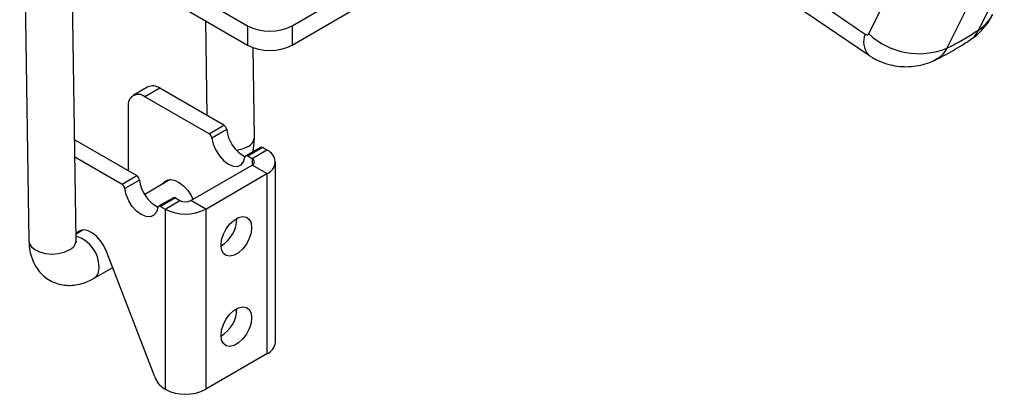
# Model space of a CAD drawing. Extents: x 39 to 413, y 22 to 287.
# Tile 19 of 21: x 317 to 411, y 152 to 187. Entities that reach past the tile are written whole.
import ezdxf

# ---------------------------------------------------------------- set-up
doc = ezdxf.new("R2010")
doc.units = 0
doc.layers.get('0').update_dxf_attribs({"linetype": 'CONTINUOUS'})

msp = doc.modelspace()

# ---------------------------------------------------------------- linework, layer by layer
at = {"color": 7, "linetype": 'CONTINUOUS'}
for p, q in [((317.1844, 225.0085), (318.0663, 166.1543)), ((321.9199, 196.4251), (338.8905, 186.6282)), ((321.9199, 194.5879), (338.8905, 184.791)), ((322.5658, 166.2217), (322.1427, 194.4593)), ((398.0555, 185.8514), (400.48, 190.7229)), ((408.5456, 186.2466), (410.9702, 191.1182)), ((343.1331, 186.6282), (349.494, 190.3002)), ((389.1027, 189.9207), (398.0289, 183.8469)), ((407.9325, 189.3646), (405.508, 184.4931)), ((343.1331, 184.791), (349.494, 188.463)), ((334.8697, 187.1122), (335.0047, 178.0996)), ((338.8905, 186.6282), (338.8905, 184.791)), ((343.1331, 186.6282), (343.1331, 184.791)), ((339.5364, 176.0186), (339.4085, 184.5518)), ((329.3956, 180.7996), (327.9902, 179.9883)), ((330.5205, 180.6882), (329.1151, 179.8769)), ((336.6383, 177.1565), (330.5205, 180.6882)), ((335.233, 176.3452), (329.1151, 179.8769)), ((327.5241, 178.9582), (327.5241, 172.8354)), ((335.233, 176.3452), (336.6383, 177.1565)), ((336.9008, 176.7425), (335.4954, 175.9312)), ((322.4226, 175.7805), (328.3387, 172.3652)), ((340.1251, 175.054), (338.7197, 174.2427)), ((340.3126, 175.0354), (338.9072, 174.2241)), ((340.7369, 174.7905), (339.3315, 173.9791)), ((340.7369, 174.7905), (340.3126, 175.0354)), ((322.4471, 174.1437), (326.9333, 171.5539)), ((339.3315, 173.9791), (338.9072, 174.2241)), ((341.5387, 156.5256), (341.5387, 173.673)), ((333.4979, 169.9992), (339.3315, 173.3668)), ((340.7369, 172.5555), (339.3315, 173.3668)), ((326.9333, 171.5539), (328.3387, 172.3652)), ((328.6011, 171.9512), (327.1957, 171.1399)), ((331.5324, 171.9903), (329.0937, 170.5825)), ((330.6442, 171.4776), (330.98, 171.7807)), ((334.9032, 169.1879), (340.7369, 172.5555)), ((340.7369, 172.5555), (340.7369, 155.4082)), ((331.8254, 170.2627), (330.42, 169.4514)), ((332.0129, 170.2441), (330.6075, 169.4328)), ((331.0318, 169.1879), (332.4372, 169.9992)), ((332.0129, 170.2441), (332.4372, 169.9992)), ((334.9032, 169.1879), (333.4979, 169.9992)), ((330.6075, 169.4328), (331.0318, 169.1879)), ((331.0318, 169.1879), (331.0318, 152.0405)), ((334.9032, 169.1879), (334.9032, 152.0405)), ((322.6803, 166.9894), (322.556, 166.8772)), ((323.2327, 167.199), (322.557, 166.809)), ((330.0552, 153.22), (325.4468, 165.1651)), ((324.2738, 162.604), (326.0412, 163.6243)), ((337.7272, 159.6383), (337.8465, 159.329)), ((340.7369, 155.4082), (334.9032, 152.0405)), ((331.0318, 152.0405), (330.9754, 152.073))]:
    msp.add_line(p, q, dxfattribs=at)
at = {"color": 8, "linetype": 'CONTINUOUS'}
for p, q in [((339.3315, 173.9791), (339.3315, 173.3668)), ((331.2697, 171.948), (330.98, 171.7807)), ((322.6803, 166.9894), (322.9701, 167.1567))]:
    msp.add_line(p, q, dxfattribs=at)
at = {"color": 7, "linetype": 'CONTINUOUS', "flags": 128}
for points in [[(335.4954, 175.9312), (335.6231, 175.356), (335.868, 174.775), (336.2102, 174.2352), (336.622, 173.7804), (337.0701, 173.4474), (337.5181, 173.2631), (337.9299, 173.2425), (338.2721, 173.3871), (338.517, 173.6854), (338.6447, 174.1131)], [(338.9072, 174.2241), (338.8601, 174.2464), (338.8146, 174.2583), (338.7719, 174.2593), (338.7336, 174.2496), (338.7008, 174.2293), (338.6745, 174.1991), (338.6556, 174.1599), (338.6447, 174.1131)], [(330.98, 171.7807), (331.2683, 171.9476), (331.618, 171.9883), (332.0082, 171.9006), (332.4157, 171.6895), (332.816, 171.3678), (333.1854, 170.9547), (333.5019, 170.4746), (333.6847, 170.107)], [(330.3451, 169.3218), (330.2173, 168.8941), (329.9725, 168.5958), (329.6303, 168.4512), (329.2185, 168.4718), (328.7704, 168.6561), (328.3223, 168.9891), (327.9105, 169.4439), (327.5684, 169.9837), (327.3235, 170.5647), (327.1957, 171.1399)], [(330.6075, 169.4328), (330.5605, 169.4551), (330.5149, 169.467), (330.4723, 169.468), (330.4339, 169.4583), (330.4011, 169.438), (330.3748, 169.4078), (330.356, 169.3686), (330.3451, 169.3218)], [(336.3616, 165.7429), (336.4207, 166.2515), (336.5932, 166.7871), (336.865, 167.3063), (337.2142, 167.767), (337.6125, 168.132), (338.0276, 168.3716), (338.4259, 168.4665), (338.7751, 168.409), (339.0469, 168.2036), (339.2194, 167.8671), (339.2785, 167.4268), (339.2194, 166.9182), (339.0469, 166.3826), (338.7751, 165.8634), (338.4259, 165.4027), (338.0276, 165.0377), (337.6125, 164.7981), (337.2142, 164.7032), (336.865, 164.7607), (336.5932, 164.9661), (336.4207, 165.3026), (336.3616, 165.7429)], [(325.4468, 165.1651), (325.2022, 165.6833), (324.8858, 166.1634), (324.5164, 166.5766), (324.116, 166.8982), (323.7086, 167.1093), (323.3184, 167.197), (322.9687, 167.1563), (322.6803, 166.9894)], [(336.3616, 157.1693), (336.4207, 157.6778), (336.5932, 158.2134), (336.865, 158.7326), (337.2142, 159.1934), (337.6125, 159.5583), (338.0276, 159.798), (338.4259, 159.8928), (338.7751, 159.8353), (339.0469, 159.6299), (339.2194, 159.2935), (339.2785, 158.8531), (339.2194, 158.3445), (339.0469, 157.8089), (338.7751, 157.2897), (338.4259, 156.829), (338.0276, 156.464), (337.6125, 156.2244), (337.2142, 156.1295), (336.865, 156.1871), (336.5932, 156.3924), (336.4207, 156.7289), (336.3616, 157.1693)]]:
    msp.add_lwpolyline(points, dxfattribs=at)
at = {"color": 8, "linetype": 'CONTINUOUS', "flags": 128}
for points in [[(338.8774, 175.0987), (338.3892, 174.8837), (337.8602, 174.7568)], [(318.0663, 166.1543), (318.0989, 165.9488), (318.2842, 165.6194), (318.6202, 165.3322), (319.082, 165.1085), (319.6353, 164.9648), (320.2391, 164.9119), (320.8486, 164.9536), (321.4186, 165.0868), (321.9068, 165.3018)]]:
    msp.add_lwpolyline(points, dxfattribs=at)
at = {"color": 8, "linetype": 'CONTINUOUS'}
for centre, radius, start, end in [((406.55, 189.3792), 3.7142, 302.500143, 333.27282), ((399.4405, 185.0865), 1.8788, 156.448871, 221.269988), ((338.429, 176.1159), 1.1116, 293.787981, 354.981801), ((321.4584, 166.319), 1.1116, 293.787922, 354.981836), ((321.6752, 163.6654), 3.0645, 0.018136, 73.214544), ((323.6065, 163.5299), 1.1414, 305.79621, 6.865664)]:
    msp.add_arc(centre, radius, start, end, dxfattribs=at)
at = {"color": 7, "linetype": 'CONTINUOUS'}
for centre, radius, start, end in [((341.0118, 190.7223), 4.6111, 242.609654, 297.390361), ((402.8392, 190.9742), 7.0091, 226.960379, 292.38034), ((341.0118, 188.8851), 4.6111, 242.609654, 297.390361), ((328.494, 179.1155), 0.9826, 50.796683, 189.214008), ((329.8614, 179.7683), 1.1317, 54.382054, 114.307355), ((334.9152, 175.8535), 0.5854, 7.62631, 57.121763), ((336.3205, 176.6648), 0.5854, 7.62631, 57.121763), ((340.2086, 177.1104), 3.3282, 186.345999, 242.225668), ((340.2028, 174.8831), 0.1877, 54.225811, 114.461344), ((340.3127, 173.673), 1.1952, 290.783419, 69.216568), ((339.2153, 173.673), 0.3275, 290.78349, 69.21651), ((328.0209, 171.8735), 0.5854, 7.62631, 57.121763), ((331.909, 172.3191), 3.3282, 186.346002, 242.225674), ((326.6155, 171.0622), 0.5854, 7.62631, 57.121763), ((331.9032, 170.0918), 0.1877, 54.225753, 114.461259), ((332.9675, 171.0227), 1.1528, 242.609709, 297.390291), ((332.9675, 172.9237), 4.2076, 242.609676, 297.390328), ((334.7924, 168.3327), 3.0799, 300.650827, 359.354528), ((334.7924, 159.759), 3.0799, 300.650827, 359.354528), ((340.1687, 156.6623), 1.3768, 294.374653, 354.305196), ((332.2179, 154.0125), 2.3033, 200.124504, 237.355652), ((332.9675, 155.7764), 4.2076, 242.609676, 297.390328)]:
    msp.add_arc(centre, radius, start, end, dxfattribs=at)
for centre, major_axis, ratio, start_param, end_param in [((420.3414, 201.7755), (228.7456, -153.9163), 0.09383, 4.6374348, 4.6765747), ((386.8737, 236.261), (-14.1651, 53.4366), 0.6614989, 3.2717833, 3.3658707)]:
    msp.add_ellipse(centre, major_axis=major_axis, ratio=ratio, start_param=start_param, end_param=end_param, dxfattribs=at)
for points, knots in [([(407.7666, 185.3283), (407.8289, 185.3656), (408.1468, 185.5558), (408.645, 186.0059), (409.235, 186.6647), (409.6372, 187.2428), (409.8066, 187.6096), (409.8531, 187.7104)], [0, 0, 0, 0, 0.0678899, 0.3463887, 0.6221017, 0.8962684, 1, 1, 1, 1]), ([(397.7181, 185.8372), (397.7515, 185.8178), (397.8189, 185.7784), (397.904, 185.7644), (397.9771, 185.7748), (398.0265, 185.8036), (398.0479, 185.8389), (398.0555, 185.8514)], [0, 0, 0, 0, 0.2399773, 0.485363, 0.6288404, 0.8685968, 1, 1, 1, 1]), ([(404.3129, 183.3267), (404.6153, 183.4769), (405.5092, 183.9209), (406.6849, 184.5986), (407.5377, 185.1625), (407.8327, 185.3575)], [0, 0, 0, 0, 0.2506225, 0.7408042, 1, 1, 1, 1]), ([(398.0332, 183.8577), (398.091, 183.8143), (398.3941, 183.5869), (399.01, 183.2813), (399.8642, 182.9586), (400.7546, 182.7699), (401.6594, 182.708), (402.5656, 182.7732), (403.4484, 182.9817), (404.0586, 183.1815), (404.3475, 183.3483), (404.3735, 183.3633)], [0, 0, 0, 0, 0.0325103, 0.1704039, 0.3070319, 0.4431195, 0.5782815, 0.7141854, 0.849962, 0.986485, 1, 1, 1, 1]), ([(339.3929, 174.6313), (339.4195, 174.7478), (339.5125, 175.1564), (339.5381, 175.6201), (339.5366, 175.9622), (339.5364, 176.0186)], [0, 0, 0, 0, 0.2496671, 0.8761288, 1, 1, 1, 1]), ([(318.0663, 166.1543), (318.0737, 165.9773), (318.0924, 165.5279), (318.2236, 164.8412), (318.481, 164.1234), (318.8454, 163.4887), (319.3218, 162.9278), (319.9052, 162.4684), (320.576, 162.1381), (321.2812, 161.9534), (322.0033, 161.9055), (322.7321, 161.9895), (323.5012, 162.2031), (324.002, 162.463), (324.2738, 162.604)], [0, 0, 0, 0, 0.0584373, 0.1484086, 0.2343555, 0.3168132, 0.3968858, 0.4838721, 0.5676286, 0.6493849, 0.7306152, 0.8131348, 0.8985789, 1, 1, 1, 1]), ([(322.5873, 166.0215), (322.5855, 166.023), (322.5814, 166.0262), (322.5713, 166.1532), (322.5658, 166.2217)], [0, 0, 0, 0, 0.4610147, 1, 1, 1, 1])]:
    msp.add_open_spline(points, degree=3, knots=knots, dxfattribs=at)
at = {"color": 8, "linetype": 'CONTINUOUS'}
for points, knots in [([(407.7631, 185.3344), (407.8752, 185.4105), (408.1535, 185.5993), (408.3927, 185.939), (408.5183, 186.1917), (408.5456, 186.2466)], [0, 0, 0, 0, 0.3456657, 0.8577238, 1, 1, 1, 1]), ([(405.508, 184.4931), (405.3711, 184.2782), (405.1106, 183.8695), (404.7075, 183.5133), (404.4393, 183.4054), (404.3662, 183.3761)], [0, 0, 0, 0, 0.4462441, 0.8490556, 1, 1, 1, 1])]:
    msp.add_open_spline(points, degree=3, knots=knots, dxfattribs=at)

doc.saveas('drawing.dxf')
